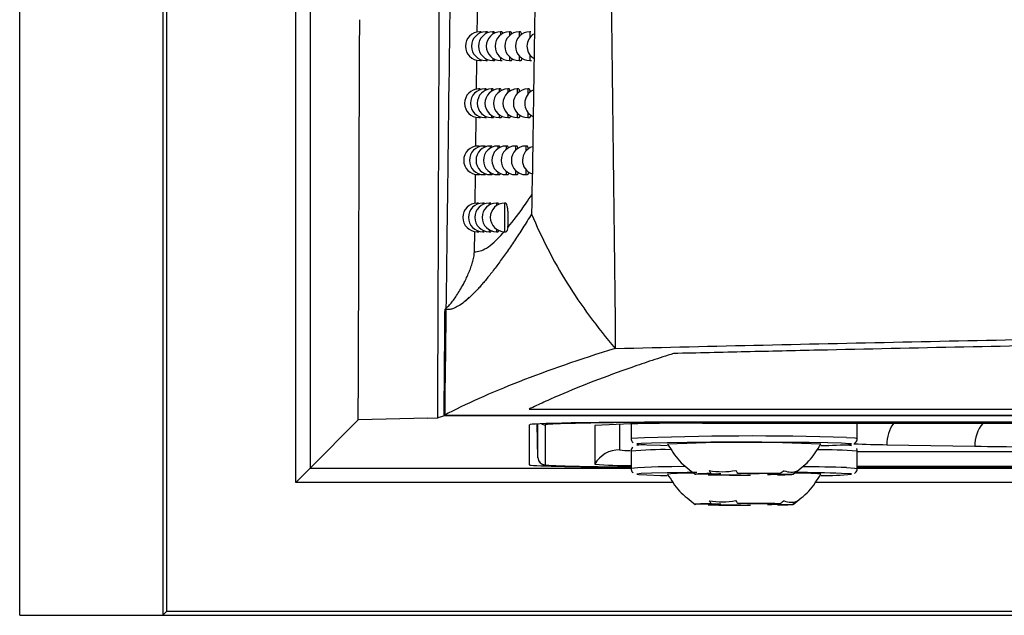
# Model space of a CAD drawing. Header units: millimetres. Extents: x -117 to 444, y -157 to 472.
# Tile 59 of 160: x 155 to 172, y 81 to 91. Entities that reach past the tile are written whole.
import ezdxf

# ---------------------------------------------------------------- set-up
doc = ezdxf.new("R2010")
doc.units = ezdxf.units.MM

msp = doc.modelspace()

# ---------------------------------------------------------------- linework, layer by layer
at = {"color": 7, "linetype": 'Continuous', "lineweight": 25}
for p, q in [((155.022, 80.569), (155.022, 235.569)), ((157.522, 235.569), (157.522, 80.569)), ((157.588, 91.769), (157.588, 80.635)), ((159.843, 82.89), (159.843, 91.582)), ((160.093, 91.582), (160.093, 83.14)), ((163.011, 90.745), (163.018, 91.257)), ((163.076, 90.753), (163.054, 90.753)), ((163.054, 90.753), (163.054, 90.729)), ((163.181, 90.753), (163.159, 90.753)), ((163.159, 90.753), (163.159, 90.721)), ((163.302, 90.753), (163.281, 90.753)), ((163.281, 90.753), (163.281, 90.712)), ((163.439, 90.753), (163.418, 90.753)), ((163.418, 90.753), (163.418, 90.7)), ((163.592, 90.753), (163.571, 90.753)), ((163.571, 90.753), (163.571, 90.687)), ((163.762, 90.753), (163.741, 90.753)), ((163.741, 90.753), (163.741, 90.67)), ((163.947, 90.753), (163.926, 90.753)), ((163.926, 90.753), (163.926, 90.65)), ((162.998, 89.749), (163.005, 90.259)), ((163.054, 90.276), (163.054, 90.253)), ((163.054, 90.253), (163.082, 90.253)), ((163.159, 90.284), (163.159, 90.253)), ((163.159, 90.253), (163.188, 90.253)), ((163.281, 90.294), (163.281, 90.253)), ((163.281, 90.253), (163.309, 90.253)), ((163.418, 90.305), (163.418, 90.253)), ((163.418, 90.253), (163.447, 90.253)), ((163.571, 90.319), (163.571, 90.253)), ((163.571, 90.253), (163.601, 90.253)), ((163.741, 90.335), (163.741, 90.253)), ((163.741, 90.253), (163.77, 90.253)), ((163.926, 90.355), (163.926, 90.253)), ((163.926, 90.253), (163.956, 90.253)), ((163.061, 89.756), (163.038, 89.756)), ((163.038, 89.756), (163.038, 89.734)), ((163.163, 89.756), (163.141, 89.756)), ((163.141, 89.756), (163.141, 89.726)), ((163.281, 89.756), (163.259, 89.756)), ((163.259, 89.756), (163.259, 89.717)), ((163.415, 89.756), (163.393, 89.756)), ((163.393, 89.756), (163.393, 89.706)), ((163.564, 89.756), (163.543, 89.756)), ((163.543, 89.756), (163.543, 89.693)), ((163.73, 89.756), (163.709, 89.756)), ((163.709, 89.756), (163.709, 89.677)), ((163.911, 89.756), (163.89, 89.756)), ((163.89, 89.756), (163.89, 89.659)), ((162.984, 88.753), (162.991, 89.262)), ((163.038, 89.278), (163.038, 89.256)), ((163.038, 89.256), (163.066, 89.256)), ((163.141, 89.285), (163.141, 89.256)), ((163.141, 89.256), (163.169, 89.256)), ((163.259, 89.295), (163.259, 89.256)), ((163.259, 89.256), (163.288, 89.256)), ((163.393, 89.306), (163.393, 89.256)), ((163.393, 89.256), (163.422, 89.256)), ((163.543, 89.318), (163.543, 89.256)), ((163.543, 89.256), (163.572, 89.256)), ((163.709, 89.334), (163.709, 89.256)), ((163.709, 89.256), (163.738, 89.256)), ((163.89, 89.353), (163.89, 89.256)), ((163.89, 89.256), (163.92, 89.256)), ((163.045, 88.76), (163.023, 88.76)), ((163.023, 88.76), (163.023, 88.739)), ((163.145, 88.76), (163.123, 88.76)), ((163.123, 88.76), (163.123, 88.731)), ((163.26, 88.76), (163.238, 88.76)), ((163.238, 88.76), (163.238, 88.723)), ((163.39, 88.76), (163.369, 88.76)), ((163.369, 88.76), (163.369, 88.712)), ((163.537, 88.76), (163.515, 88.76)), ((163.515, 88.76), (163.515, 88.7)), ((163.698, 88.76), (163.677, 88.76)), ((163.677, 88.76), (163.677, 88.685)), ((163.876, 88.76), (163.855, 88.76)), ((163.855, 88.76), (163.855, 88.668)), ((163.855, 88.351), (163.855, 88.26)), ((162.971, 87.758), (162.978, 88.266)), ((163.023, 88.28), (163.023, 88.26)), ((163.023, 88.26), (163.051, 88.26)), ((163.123, 88.288), (163.123, 88.26)), ((163.123, 88.26), (163.151, 88.26)), ((163.238, 88.296), (163.238, 88.26)), ((163.238, 88.26), (163.267, 88.26)), ((163.369, 88.307), (163.369, 88.26)), ((163.369, 88.26), (163.398, 88.26)), ((163.515, 88.319), (163.515, 88.26)), ((163.515, 88.26), (163.544, 88.26)), ((163.677, 88.334), (163.677, 88.26)), ((163.677, 88.26), (163.707, 88.26)), ((163.855, 88.26), (163.885, 88.26)), ((163.03, 87.764), (163.008, 87.764)), ((163.008, 87.764), (163.008, 87.745)), ((163.127, 87.764), (163.105, 87.764)), ((163.105, 87.764), (163.105, 87.738)), ((163.239, 87.764), (163.217, 87.764)), ((163.217, 87.764), (163.217, 87.729)), ((163.366, 87.764), (163.345, 87.764)), ((163.345, 87.764), (163.345, 87.719)), ((163.509, 87.764), (163.488, 87.764)), ((163.488, 87.764), (163.488, 87.264)), ((162.96, 86.912), (162.965, 87.27)), ((163.008, 87.284), (163.008, 87.264)), ((163.008, 87.264), (163.036, 87.264)), ((163.105, 87.291), (163.105, 87.264)), ((163.105, 87.264), (163.133, 87.264)), ((163.217, 87.299), (163.217, 87.264)), ((163.217, 87.264), (163.246, 87.264)), ((163.345, 87.309), (163.345, 87.264)), ((163.345, 87.264), (163.374, 87.264)), ((163.488, 87.264), (163.515, 87.264)), ((162.763, 86.024), (162.871, 86.123)), ((252.862, 84.058), (162.432, 84.058)), ((162.441, 84.057), (252.898, 84.057)), ((163.916, 84.167), (251.379, 84.167)), ((160.093, 83.14), (160.932, 83.979)), ((162.145, 84.01), (160.932, 83.979)), ((162.145, 84.01), (162.32, 84.015)), ((163.919, 83.196), (163.919, 83.895)), ((164.068, 83.32), (164.058, 83.909)), ((164.068, 83.32), (164.068, 83.909)), ((164.193, 83.894), (164.193, 83.197)), ((165.062, 83.883), (165.062, 83.208)), ((165.495, 83.905), (165.495, 83.458)), ((165.694, 83.909), (165.694, 83.658)), ((248.919, 83.938), (166.419, 83.938)), ((166.444, 83.933), (166.444, 83.938)), ((248.894, 83.933), (166.444, 83.933)), ((248.272, 83.918), (167.066, 83.918)), ((169.644, 83.658), (169.644, 83.918)), ((169.543, 83.557), (169.537, 83.561)), ((170.16, 83.547), (171.696, 83.52)), ((165.694, 83.433), (165.694, 83.133)), ((169.644, 83.133), (169.644, 83.433)), ((169.644, 83.43), (205.727, 83.43)), ((160.093, 83.14), (159.843, 82.89)), ((160.093, 83.14), (165.694, 83.14)), ((167.188, 83.033), (166.823, 83.03)), ((167.041, 83.022), (167.406, 83.025)), ((167.091, 83.043), (167.262, 83.037)), ((167.728, 83.04), (167.557, 83.047)), ((167.61, 83.024), (167.781, 83.017)), ((168.298, 83.042), (167.932, 83.039)), ((168.248, 83.021), (168.076, 83.027)), ((168.15, 83.031), (168.516, 83.034)), ((169.543, 83.032), (169.537, 83.036)), ((169.644, 83.173), (205.694, 83.173)), ((169.644, 83.158), (205.694, 83.158)), ((205.694, 83.153), (169.644, 83.153)), ((169.644, 83.14), (205.694, 83.14)), ((166.433, 82.89), (159.843, 82.89)), ((206.385, 82.89), (168.905, 82.89)), ((167.188, 82.508), (166.823, 82.505)), ((167.091, 82.518), (167.262, 82.511)), ((167.728, 82.515), (167.557, 82.522)), ((168.298, 82.517), (167.932, 82.514)), ((168.248, 82.496), (168.076, 82.502)), ((168.15, 82.506), (168.516, 82.509)), ((167.041, 82.497), (167.406, 82.5)), ((167.61, 82.498), (167.781, 82.492)), ((157.588, 80.635), (157.522, 80.569)), ((257.751, 80.635), (157.588, 80.635)), ((155.022, 80.569), (157.522, 80.569)), ((157.522, 80.569), (257.772, 80.569))]:
    msp.add_line(p, q, dxfattribs=at)
at = {"color": 7, "linetype": 'Continuous', "lineweight": 25, "flags": 128}
for points in [[(164.331, 83.908), (164.237, 83.902), (164.193, 83.894)], [(169.368, 83.572), (169.128, 83.579), (168.804, 83.584), (168.413, 83.588), (167.98, 83.59), (167.528, 83.591), (167.085, 83.589), (166.676, 83.586), (166.324, 83.581), (166.051, 83.575), (165.871, 83.567), (165.796, 83.56), (165.83, 83.552), (165.971, 83.544), (166.21, 83.538), (166.323, 83.535)], [(169.537, 83.561), (169.508, 83.565), (169.368, 83.572)], [(169.397, 83.546), (169.508, 83.539), (169.544, 83.532)], [(169.458, 83.673), (169.603, 83.665), (169.644, 83.658)], [(166.845, 83.062), (166.676, 83.061), (166.324, 83.056), (166.051, 83.049), (165.871, 83.042), (165.796, 83.034), (165.83, 83.027), (165.971, 83.019), (166.21, 83.012), (166.323, 83.01)], [(167.091, 83.043), (167.02, 83.042), (166.958, 83.04), (166.907, 83.039), (166.866, 83.037), (166.837, 83.035), (166.82, 83.034), (166.815, 83.032), (166.823, 83.03)], [(168.248, 83.021), (168.319, 83.022), (168.38, 83.024), (168.432, 83.025), (168.472, 83.027), (168.501, 83.029), (168.518, 83.03), (168.523, 83.032), (168.516, 83.034)], [(169.537, 83.036), (169.508, 83.039), (169.368, 83.047)], [(169.458, 83.147), (169.603, 83.14), (169.644, 83.133)], [(167.091, 82.518), (167.02, 82.516), (166.958, 82.515), (166.907, 82.513), (166.866, 82.512), (166.837, 82.51), (166.82, 82.508), (166.815, 82.507), (166.823, 82.505)], [(168.248, 82.496), (168.319, 82.497), (168.38, 82.498), (168.432, 82.5), (168.472, 82.502), (168.501, 82.503), (168.518, 82.505), (168.523, 82.507), (168.516, 82.509)]]:
    msp.add_lwpolyline(points, dxfattribs=at)
at = {"color": 7, "linetype": 'Continuous', "lineweight": 25}
for centre, radius, start, end in [((163.054, 90.503), 0.25, 90, 270), ((163.159, 90.503), 0.25, 90, 270), ((163.281, 90.503), 0.25, 90, 270), ((163.418, 90.503), 0.25, 90, 270), ((163.571, 90.503), 0.25, 90, 270), ((163.741, 90.503), 0.25, 90, 270), ((163.926, 90.503), 0.25, 90, 270), ((164.128, 90.503), 0.25, 122.5989, 236.2555), ((163.038, 89.506), 0.25, 90, 270), ((163.141, 89.506), 0.25, 90, 270), ((163.259, 89.506), 0.25, 90, 270), ((163.393, 89.506), 0.25, 90, 270), ((163.543, 89.506), 0.25, 90, 270), ((163.709, 89.506), 0.25, 90, 270), ((163.89, 89.506), 0.25, 90, 270), ((164.088, 89.506), 0.25, 114.657, 243.5708), ((163.023, 88.51), 0.25, 90, 270), ((163.123, 88.51), 0.25, 90, 270), ((163.238, 88.51), 0.25, 90, 270), ((163.369, 88.51), 0.25, 90, 270), ((163.515, 88.51), 0.25, 90, 270), ((163.677, 88.51), 0.25, 90, 270), ((163.855, 88.51), 0.25, 90, 270), ((164.049, 88.51), 0.25, 107.9842, 250.7426), ((163.008, 87.514), 0.25, 90, 270), ((163.105, 87.514), 0.25, 90, 270), ((163.217, 87.514), 0.25, 90, 270), ((163.345, 87.514), 0.25, 90, 270), ((163.488, 87.514), 0.25, 90, 270), ((164.193, 84.019), 0.125, 238.8957, 270.0003), ((166.023, 31.809), 52.126, 89.5368, 91.8604), ((166.565, 55.18), 28.742, 89.0014, 92.9983), ((170.772, 83.561), 0.611, 144.2554, 181.2953), ((172.295, 83.536), 0.599, 140.4186, 181.5185), ((167.783, 30.376), 53.323, 88.1998, 92.2449), ((165.908, 83.118), 0.428, 85.6234, 105.2882), ((167.669, 54.437), 29.151, 87.37, 92.6291), ((169.068, 88.648), 5.113, 269.3937, 275.3361), ((170.423, 103.833), 20.288, 267.6358, 269.2566), ((165.495, 82.958), 0.5, 89.9984, 149.9941), ((165.675, 84.716), 1.271, 261.8495, 270.1162), ((166.232, 78.303), 5.158, 88.3936, 95.9817), ((169.007, 75.802), 7.657, 85.2269, 90.4614), ((173.356, 190.844), 107.336, 269.11398, 270.05765), ((164.193, 83.322), 0.125, 181.0045, 270.0043), ((164.405, 84.593), 1.412, 261.3858, 269.072), ((165.691, 90.962), 7.78, 265.3593, 270.0228), ((165.866, 134.171), 51.012, 268.333, 269.8073), ((166.505, 72.303), 10.861, 89.2816, 94.2795), ((166.712, 79.052), 3.999, 89.0818, 95.4536), ((167.65, 120.758), 37.741, 269.0756, 270.1995), ((167.273, 82.038), 0.999, 90.6378, 94.8755), ((167.652, 105.73), 22.707, 269.3807, 269.8944), ((167.689, 45.306), 37.741, 89.0756, 90.1995), ((167.687, 60.334), 22.707, 89.3807, 89.8944), ((168.065, 84.026), 0.999, 270.6378, 274.8755), ((168.614, 78.795), 4.256, 84.7052, 90.8049), ((168.333, 48.837), 34.225, 88.2681, 89.5932), ((168.41, 48.921), 34.243, 88.2465, 89.527), ((169.068, 88.122), 5.113, 269.3937, 275.3361), ((167.273, 81.512), 0.999, 90.6378, 94.8755), ((167.689, 44.781), 37.741, 89.0756, 90.1995), ((167.687, 59.809), 22.707, 89.3807, 89.8944), ((168.065, 83.501), 0.999, 270.6378, 274.8755), ((167.65, 120.233), 37.741, 269.0756, 270.1995), ((167.652, 105.205), 22.707, 269.3807, 269.8944)]:
    msp.add_arc(centre, radius, start, end, dxfattribs=at)
for centre, start_param, end_param in [((166.419, 83.895), 1.570796, 3.141593), ((166.419, 83.196), 3.141593, 4.418162)]:
    msp.add_ellipse(centre, major_axis=(2.5, 0), ratio=0.017455, start_param=start_param, end_param=end_param, dxfattribs=at)
for points, knots in [([(164.158, 116.098), (164.159, 115.583), (164.161, 114.531), (164.161, 112.918), (164.161, 111.234), (164.159, 109.481), (164.154, 107.659), (164.148, 105.77), (164.139, 103.816), (164.125, 101.644), (164.107, 99.224), (164.081, 96.527), (164.048, 93.675), (164.008, 90.673), (163.976, 88.623), (163.959, 87.573)], [0, 0, 0, 0, 0.0539585, 0.1104263, 0.1693731, 0.2307655, 0.294567, 0.3607381, 0.4292363, 0.500016, 0.5890884, 0.6837429, 0.7838656, 0.8893304, 1, 1, 1, 1]), ([(164.758, 115.904), (164.908, 110.789), (165.056, 105.675), (165.288, 95.448), (165.373, 90.336), (165.419, 85.227)], [0, 0, 0, 0, 0.5, 0.5, 1, 1, 1, 1]), ([(162.545, 92.104), (162.526, 90.758), (162.499, 88.743), (162.474, 86.733), (162.461, 85.729), (162.457, 85.394), (162.449, 84.725), (162.444, 84.391), (162.441, 84.057)], [0, 0, 0, 0, 0.5, 0.75, 0.75, 0.875, 0.875, 1, 1, 1, 1]), ([(162.32, 84.015), (162.325, 85.329), (162.33, 86.643), (162.34, 89.274), (162.345, 90.591), (162.35, 91.908)], [0, 0, 0, 0, 0.5, 0.5, 1, 1, 1, 1]), ([(160.932, 83.979), (160.935, 84.561), (160.939, 85.724), (160.945, 87.47), (160.951, 89.217), (160.956, 90.382), (160.958, 90.965)], [0, 0, 0, 0, 0.250001, 0.4999999, 0.7499988, 1, 1, 1, 1]), ([(163.192, 90.733), (163.192, 90.735), (163.188, 90.751), (163.184, 90.752), (163.181, 90.752)], [0, 0, 0, 0, 0.141101, 1, 1, 1, 1]), ([(163.316, 90.729), (163.315, 90.732), (163.311, 90.75), (163.306, 90.751), (163.302, 90.752)], [0, 0, 0, 0, 0.201837, 1, 1, 1, 1]), ([(163.456, 90.724), (163.454, 90.729), (163.449, 90.749), (163.444, 90.751), (163.439, 90.753)], [0, 0, 0, 0, 0.2743107, 1, 1, 1, 1]), ([(163.614, 90.714), (163.611, 90.723), (163.605, 90.748), (163.597, 90.751), (163.592, 90.753)], [0, 0, 0, 0, 0.372854, 1, 1, 1, 1]), ([(163.788, 90.706), (163.784, 90.718), (163.776, 90.746), (163.767, 90.75), (163.762, 90.753)], [0, 0, 0, 0, 0.443967, 1, 1, 1, 1]), ([(163.309, 90.256), (163.311, 90.255), (163.315, 90.251), (163.319, 90.266), (163.323, 90.276)], [0, 0, 0, 0, 0.260218, 1, 1, 1, 1]), ([(163.601, 90.256), (163.602, 90.255), (163.608, 90.252), (163.615, 90.264), (163.619, 90.285), (163.62, 90.289)], [0, 0, 0, 0, 0.206356, 0.853149, 1, 1, 1, 1]), ([(163.77, 90.256), (163.772, 90.255), (163.778, 90.251), (163.787, 90.266), (163.792, 90.289), (163.793, 90.295)], [0, 0, 0, 0, 0.187838, 0.786975, 1, 1, 1, 1]), ([(163.173, 89.736), (163.173, 89.738), (163.17, 89.754), (163.166, 89.755), (163.163, 89.755)], [0, 0, 0, 0, 0.1279677, 1, 1, 1, 1]), ([(163.294, 89.733), (163.293, 89.736), (163.289, 89.753), (163.285, 89.755), (163.281, 89.755)], [0, 0, 0, 0, 0.190222, 1, 1, 1, 1]), ([(163.43, 89.729), (163.429, 89.733), (163.424, 89.753), (163.419, 89.754), (163.415, 89.756)], [0, 0, 0, 0, 0.2475844, 1, 1, 1, 1]), ([(163.584, 89.72), (163.582, 89.728), (163.576, 89.751), (163.569, 89.754), (163.564, 89.756)], [0, 0, 0, 0, 0.353062, 1, 1, 1, 1]), ([(163.755, 89.711), (163.751, 89.722), (163.744, 89.75), (163.735, 89.753), (163.73, 89.756)], [0, 0, 0, 0, 0.428595, 1, 1, 1, 1]), ([(163.942, 89.702), (163.937, 89.716), (163.928, 89.745), (163.917, 89.761), (163.911, 89.756), (163.911, 89.756)], [0, 0, 0, 0, 0.485161, 0.999294, 1, 1, 1, 1]), ([(163.288, 89.259), (163.289, 89.258), (163.293, 89.254), (163.297, 89.268), (163.3, 89.278)], [0, 0, 0, 0, 0.2719478, 1, 1, 1, 1]), ([(163.422, 89.259), (163.424, 89.258), (163.429, 89.255), (163.435, 89.265), (163.438, 89.283), (163.438, 89.284)], [0, 0, 0, 0, 0.233343, 0.951564, 1, 1, 1, 1]), ([(163.572, 89.259), (163.574, 89.258), (163.58, 89.255), (163.587, 89.267), (163.591, 89.287), (163.591, 89.291)], [0, 0, 0, 0, 0.211095, 0.870279, 1, 1, 1, 1]), ([(163.738, 89.259), (163.74, 89.258), (163.746, 89.255), (163.754, 89.268), (163.759, 89.291), (163.761, 89.297)], [0, 0, 0, 0, 0.192136, 0.802218, 1, 1, 1, 1]), ([(163.92, 89.259), (163.922, 89.258), (163.929, 89.254), (163.938, 89.27), (163.944, 89.295), (163.946, 89.303)], [0, 0, 0, 0, 0.175675, 0.744298, 1, 1, 1, 1]), ([(163.155, 88.741), (163.155, 88.743), (163.151, 88.758), (163.148, 88.759), (163.145, 88.759)], [0, 0, 0, 0, 0.114492, 1, 1, 1, 1]), ([(163.272, 88.737), (163.272, 88.74), (163.268, 88.757), (163.263, 88.758), (163.26, 88.759)], [0, 0, 0, 0, 0.17831, 1, 1, 1, 1]), ([(163.405, 88.734), (163.404, 88.738), (163.4, 88.757), (163.394, 88.758), (163.39, 88.759)], [0, 0, 0, 0, 0.231695, 1, 1, 1, 1]), ([(163.556, 88.725), (163.554, 88.733), (163.548, 88.755), (163.541, 88.758), (163.537, 88.759)], [0, 0, 0, 0, 0.331943, 1, 1, 1, 1]), ([(163.722, 88.717), (163.719, 88.728), (163.712, 88.754), (163.703, 88.757), (163.698, 88.759)], [0, 0, 0, 0, 0.4123, 1, 1, 1, 1]), ([(163.905, 88.708), (163.901, 88.722), (163.892, 88.753), (163.881, 88.757), (163.876, 88.76)], [0, 0, 0, 0, 0.472127, 1, 1, 1, 1]), ([(163.267, 88.263), (163.268, 88.262), (163.272, 88.258), (163.276, 88.271), (163.278, 88.281)], [0, 0, 0, 0, 0.284637, 1, 1, 1, 1]), ([(163.398, 88.263), (163.399, 88.262), (163.404, 88.259), (163.41, 88.269), (163.413, 88.286), (163.413, 88.287)], [0, 0, 0, 0, 0.238808, 0.971717, 1, 1, 1, 1]), ([(163.544, 88.263), (163.546, 88.262), (163.552, 88.259), (163.558, 88.27), (163.562, 88.29), (163.563, 88.293)], [0, 0, 0, 0, 0.215957, 0.887924, 1, 1, 1, 1]), ([(163.707, 88.263), (163.708, 88.262), (163.715, 88.258), (163.722, 88.272), (163.727, 88.294), (163.728, 88.299)], [0, 0, 0, 0, 0.196534, 0.817891, 1, 1, 1, 1]), ([(163.885, 88.263), (163.886, 88.262), (163.893, 88.258), (163.902, 88.273), (163.908, 88.298), (163.91, 88.305)], [0, 0, 0, 0, 0.179711, 0.75839, 1, 1, 1, 1]), ([(163.543, 87.337), (163.643, 87.46), (163.771, 87.617), (163.929, 87.862), (163.963, 87.915)], [0, 0, 0, 0, 0.783403, 1, 1, 1, 1]), ([(163.137, 87.746), (163.136, 87.748), (163.133, 87.763), (163.13, 87.763), (163.127, 87.764)], [0, 0, 0, 0, 0.100665, 1, 1, 1, 1]), ([(163.251, 87.743), (163.25, 87.745), (163.247, 87.762), (163.243, 87.763), (163.239, 87.764)], [0, 0, 0, 0, 0.166093, 1, 1, 1, 1]), ([(163.381, 87.739), (163.38, 87.743), (163.375, 87.761), (163.37, 87.763), (163.366, 87.764)], [0, 0, 0, 0, 0.2208025, 1, 1, 1, 1]), ([(163.543, 87.338), (163.543, 87.338), (163.546, 87.358), (163.55, 87.406), (163.552, 87.488), (163.55, 87.573), (163.544, 87.651), (163.534, 87.713), (163.522, 87.756), (163.513, 87.761), (163.509, 87.764)], [0, 0, 0, 0, 0.003189, 0.146923, 0.289021, 0.430039, 0.571022, 0.713015, 0.856603, 1, 1, 1, 1]), ([(163.959, 87.573), (163.933, 87.532), (163.882, 87.449), (163.806, 87.33), (163.732, 87.216), (163.659, 87.106), (163.588, 87.001), (163.519, 86.901), (163.451, 86.805), (163.385, 86.714), (163.321, 86.628), (163.258, 86.546), (163.197, 86.469), (163.137, 86.397), (163.08, 86.33), (162.994, 86.234), (162.854, 86.092), (162.712, 85.98), (162.599, 85.924), (162.533, 85.907), (162.484, 85.905), (162.458, 85.912), (162.447, 85.915)], [0, 0, 0, 0, 0.036013, 0.072022, 0.108028, 0.14403, 0.180028, 0.216023, 0.252014, 0.288001, 0.323985, 0.359966, 0.395943, 0.431917, 0.467888, 0.503857, 0.59699, 0.755715, 0.836414, 0.904022, 0.958549, 1, 1, 1, 1]), ([(163.959, 87.573), (164.128, 87.162), (164.335, 86.76), (164.7, 86.173), (164.831, 85.981), (165.111, 85.6), (165.261, 85.412), (165.419, 85.227)], [0, 0, 0, 0, 0.5, 0.5, 0.75, 0.75, 1, 1, 1, 1]), ([(163.543, 87.337), (163.539, 87.32), (163.532, 87.285), (163.521, 87.263), (163.516, 87.267), (163.515, 87.267)], [0, 0, 0, 0, 0.4299145, 0.8594028, 1, 1, 1, 1]), ([(162.96, 86.912), (163.026, 86.921), (163.157, 86.94), (163.357, 87.125), (163.473, 87.257), (163.48, 87.265)], [0, 0, 0, 0, 0.483097, 0.96758, 1, 1, 1, 1]), ([(163.246, 87.267), (163.247, 87.266), (163.251, 87.263), (163.254, 87.275), (163.257, 87.284)], [0, 0, 0, 0, 0.2984097, 1, 1, 1, 1]), ([(163.374, 87.267), (163.375, 87.267), (163.38, 87.263), (163.385, 87.273), (163.388, 87.29), (163.388, 87.29)], [0, 0, 0, 0, 0.244432, 0.992525, 1, 1, 1, 1]), ([(162.447, 85.915), (162.465, 85.929), (162.503, 85.96), (162.555, 86.02), (162.61, 86.091), (162.666, 86.175), (162.725, 86.271), (162.778, 86.368), (162.824, 86.463), (162.863, 86.551), (162.898, 86.64), (162.927, 86.73), (162.953, 86.82), (162.958, 86.882), (162.96, 86.912)], [0, 0, 0, 0, 0.058556, 0.126995, 0.205311, 0.293583, 0.391787, 0.499914, 0.585235, 0.669779, 0.753524, 0.836479, 0.918687, 1, 1, 1, 1]), ([(162.432, 84.058), (162.434, 84.264), (162.436, 84.676), (162.442, 85.295), (162.446, 85.708), (162.447, 85.915)], [0, 0, 0, 0, 0.333109, 0.666442, 1, 1, 1, 1]), ([(165.419, 85.227), (167.136, 85.268), (168.863, 85.307), (172.334, 85.38), (174.08, 85.414), (179.321, 85.508), (182.829, 85.561), (193.392, 85.686), (200.487, 85.728), (211.211, 85.728), (214.776, 85.718), (221.885, 85.676), (225.429, 85.644), (230.729, 85.581), (232.493, 85.558), (236.016, 85.505), (237.77, 85.476), (243.004, 85.382), (246.457, 85.309), (249.876, 85.227)], [0, 0, 0, 0, 0.0625, 0.0625, 0.125, 0.125, 0.25, 0.25, 0.5, 0.5, 0.625, 0.625, 0.75, 0.75, 0.8125, 0.8125, 0.875, 0.875, 1, 1, 1, 1]), ([(248.861, 85.138), (248.652, 85.143), (248.442, 85.148), (248.023, 85.158), (247.394, 85.172), (245.924, 85.205), (242.976, 85.269), (237.05, 85.382), (231.919, 85.458), (226.753, 85.518), (225.026, 85.536), (221.559, 85.566), (219.819, 85.579), (216.338, 85.599), (214.596, 85.607), (211.108, 85.617), (209.362, 85.619), (200.643, 85.619), (193.723, 85.579), (183.426, 85.458), (180.007, 85.408), (174.899, 85.318), (173.2, 85.286), (170.657, 85.233), (169.386, 85.206), (168.119, 85.177), (167.486, 85.163), (167.276, 85.158), (166.854, 85.148), (166.643, 85.143), (166.434, 85.138)], [0, 0, 0, 0, 0.007812, 0.007812, 0.015625, 0.03125, 0.0625, 0.125, 0.25, 0.25, 0.3125, 0.3125, 0.375, 0.375, 0.4375, 0.4375, 0.5, 0.5, 0.75, 0.75, 0.875, 0.875, 0.9375, 0.9375, 0.96875, 0.984375, 0.984375, 0.992187, 0.992187, 1, 1, 1, 1]), ([(166.434, 85.138), (166.308, 85.098), (166.184, 85.058), (165.942, 84.978), (165.587, 84.857), (165.035, 84.655), (164.637, 84.493), (164.354, 84.371), (164.263, 84.33), (164.085, 84.249), (163.999, 84.208), (163.916, 84.167)], [0, 0, 0, 0, 0.125, 0.125, 0.25, 0.5, 0.75, 0.75, 0.875, 0.875, 1, 1, 1, 1]), ([(165.695, 83.657), (165.696, 83.645), (165.698, 83.622), (165.714, 83.596), (165.726, 83.585), (165.731, 83.581)], [0, 0, 0, 0, 0.39962, 0.752038, 1, 1, 1, 1]), ([(166.332, 83.558), (166.396, 83.455), (166.523, 83.249), (166.718, 83.104), (166.816, 83.032)], [0, 0, 0, 0, 0.500041, 1, 1, 1, 1]), ([(168.523, 83.032), (168.62, 83.104), (168.815, 83.248), (168.943, 83.455), (169.007, 83.558)], [0, 0, 0, 0, 0.499955, 1, 1, 1, 1]), ([(169.595, 83.572), (169.602, 83.576), (169.616, 83.586), (169.635, 83.613), (169.646, 83.641), (169.643, 83.657), (169.643, 83.66)], [0, 0, 0, 0, 0.266632, 0.573668, 0.904629, 1, 1, 1, 1]), ([(165.726, 83.506), (165.725, 83.505), (165.717, 83.499), (165.703, 83.477), (165.693, 83.45), (165.696, 83.432), (165.696, 83.428)], [0, 0, 0, 0, 0.027406, 0.420838, 0.844929, 1, 1, 1, 1]), ([(169.643, 83.439), (169.642, 83.45), (169.641, 83.464), (169.634, 83.475), (169.633, 83.478)], [0, 0, 0, 0, 0.762368, 1, 1, 1, 1]), ([(164.068, 83.322), (164.07, 83.306), (164.073, 83.276), (164.095, 83.242), (164.118, 83.22), (164.139, 83.208), (164.158, 83.201), (164.178, 83.195), (164.21, 83.191), (164.261, 83.186), (164.35, 83.183), (164.386, 83.181)], [0, 0, 0, 0, 0.04937, 0.0899, 0.12539, 0.158409, 0.194658, 0.25069, 0.383043, 0.75058, 1, 1, 1, 1]), ([(165.695, 83.132), (165.696, 83.12), (165.698, 83.097), (165.714, 83.07), (165.726, 83.06), (165.731, 83.056)], [0, 0, 0, 0, 0.39962, 0.7520379, 1, 1, 1, 1]), ([(166.332, 83.033), (166.396, 82.93), (166.523, 82.723), (166.718, 82.579), (166.816, 82.506)], [0, 0, 0, 0, 0.500041, 1, 1, 1, 1]), ([(168.523, 82.506), (168.62, 82.579), (168.815, 82.723), (168.943, 82.929), (169.007, 83.033)], [0, 0, 0, 0, 0.499955, 1, 1, 1, 1]), ([(169.595, 83.046), (169.602, 83.051), (169.616, 83.06), (169.635, 83.088), (169.646, 83.115), (169.643, 83.131), (169.643, 83.135)], [0, 0, 0, 0, 0.2666324, 0.5736679, 0.9046292, 1, 1, 1, 1])]:
    msp.add_open_spline(points, degree=3, knots=knots, dxfattribs=at)
for points in [[(165.419, 85.227), (164.178, 84.842), (163.182, 84.452), (162.432, 84.058)], [(162.32, 84.015), (162.347, 84.029), (162.387, 84.043), (162.441, 84.057)], [(167.059, 83.094), (167.207, 83.069), (167.367, 83.071), (167.526, 83.097)], [(167.059, 83.094), (167.07, 83.076), (167.08, 83.059), (167.091, 83.043)], [(167.557, 83.047), (167.547, 83.063), (167.536, 83.08), (167.526, 83.097)], [(168.365, 83.092), (168.343, 83.075), (168.321, 83.058), (168.298, 83.042)], [(168.365, 83.092), (168.449, 83.064), (168.523, 83.061), (168.584, 83.084)], [(168.516, 83.034), (168.539, 83.05), (168.561, 83.066), (168.584, 83.084)], [(167.059, 82.568), (167.207, 82.544), (167.367, 82.545), (167.526, 82.572)], [(167.059, 82.568), (167.07, 82.551), (167.08, 82.534), (167.091, 82.518)], [(167.557, 82.522), (167.547, 82.538), (167.536, 82.554), (167.526, 82.572)], [(168.365, 82.567), (168.343, 82.549), (168.321, 82.533), (168.298, 82.517)], [(168.365, 82.567), (168.449, 82.539), (168.523, 82.536), (168.584, 82.559)], [(168.516, 82.509), (168.539, 82.524), (168.561, 82.541), (168.584, 82.559)]]:
    msp.add_open_spline(points, degree=3, dxfattribs=at)

doc.saveas('drawing.dxf')
